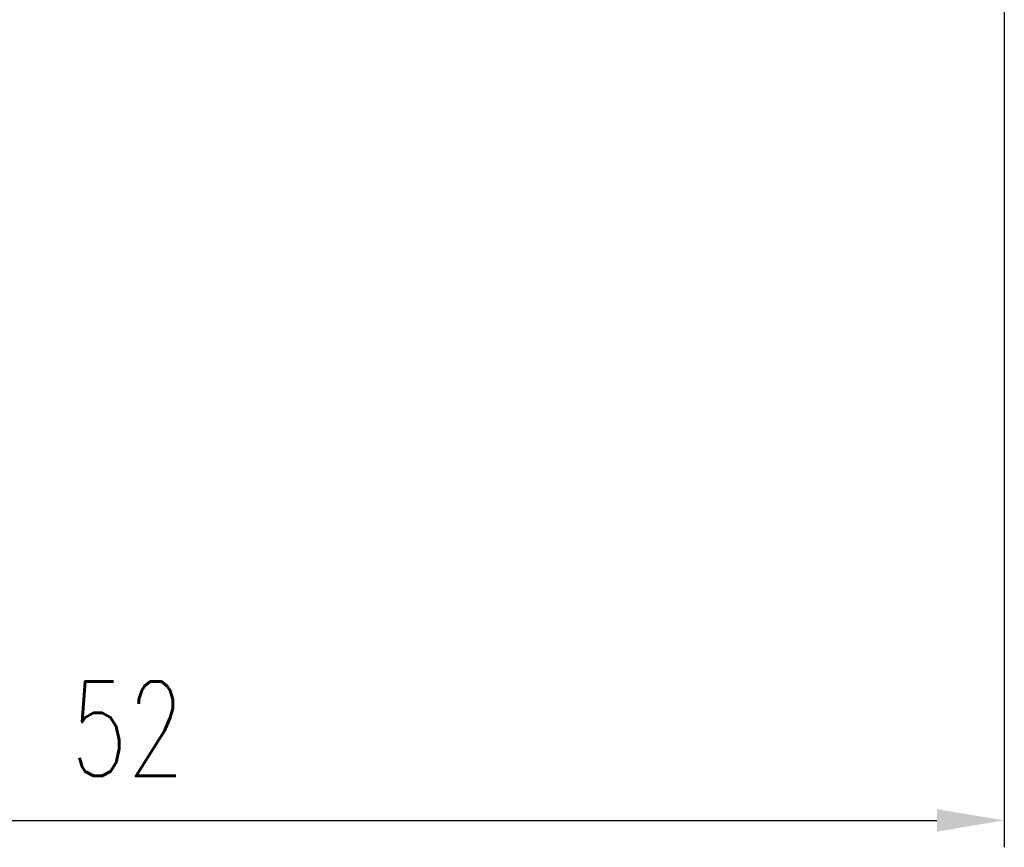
# Model space of a CAD drawing. Header units: millimetres. Extents: x 206 to 360, y 449 to 558.
# Tile 11 of 38: x 321 to 350, y 470 to 494. Entities that reach past the tile are written whole.
import ezdxf

# ---------------------------------------------------------------- set-up
doc = ezdxf.new("R2010")
doc.units = ezdxf.units.MM
doc.header["$LTSCALE"] = 0.1
doc.layers.get('DEFPOINTS').update_dxf_attribs({"linetype": 'CONTINUOUS'})
doc.layers.add('DIM', color=4, linetype='CONTINUOUS')
doc.styles.add('DIM-7', font='SIMPLEX.shx', dxfattribs={"width": 0.7, "bigfont": 'chineset.shx'})
doc.dimstyles.new('CNS', dxfattribs={"dimtxt": 3.5, "dimasz": 2.5, "dimexe": 1, "dimexo": 1.5, "dimgap": 0.09, "dimtad": 0, "dimdsep": 46, "dimtxsty": 'DIM-7', "dimcen": 0.09, "dimclrd": 1, "dimclre": 1, "dimclrt": 4, "dimadec": 0, "dimazin": 0, "dimtfac": 1, "dimtix": 1, "dimtmove": 2, "dimatfit": 3, "dimfxl": 0, "dimtvp": 0.971429, "dimtolj": 1, "dimarcsym": 0})

# ---------------------------------------------------------------- blocks, each defined once
blk = doc.blocks.new('*D7')
at = {"layer": 'DEFPOINTS', "color": 0, "transparency": 16777216}
for p in [(297.998, 495.902), (349.998, 495.902), (349.998, 470.562)]:
    blk.add_point(p, dxfattribs=at)
at = {"layer": 'DIM', "color": 7, "lineweight": -2, "transparency": 16777216}
for p, q in [((297.998, 494.702), (297.998, 469.762)), ((349.998, 494.702), (349.998, 469.762)), ((299.998, 470.562), (347.998, 470.562))]:
    blk.add_line(p, q, dxfattribs=at)
at = {"layer": 'DIM', "color": 7, "transparency": 16777216}
for points in [[(299.998, 470.895), (299.998, 470.228), (297.998, 470.562)], [(347.998, 470.895), (347.998, 470.228), (349.998, 470.562)]]:
    blk.add_solid(points, dxfattribs=at)
at = {"layer": 'DIM', "color": 7, "transparency": 16777216, "insert": (323.998, 473.282), "char_height": 2.8, "attachment_point": 5, "style": 'DIM-7'}
blk.add_mtext('\\A1;52', dxfattribs=at)

msp = doc.modelspace()

# ---------------------------------------------------------------- dimensions: what is measured, and where the dimension line sits
at = {"layer": 'DIM', "color": 7}
dim = msp.add_linear_dim(base=(349.998, 470.562), p1=(297.998, 495.902), p2=(349.998, 495.902), dimstyle='CNS', override={"dimscale": 0.8, "dimclrd": 7, "dimclre": 7, "dimclrt": 7}, dxfattribs=at)
dim.commit()
dim.dimension.update_dxf_attribs({"geometry": '*D7', "text_midpoint": (323.998, 473.282)})

doc.saveas('drawing.dxf')
